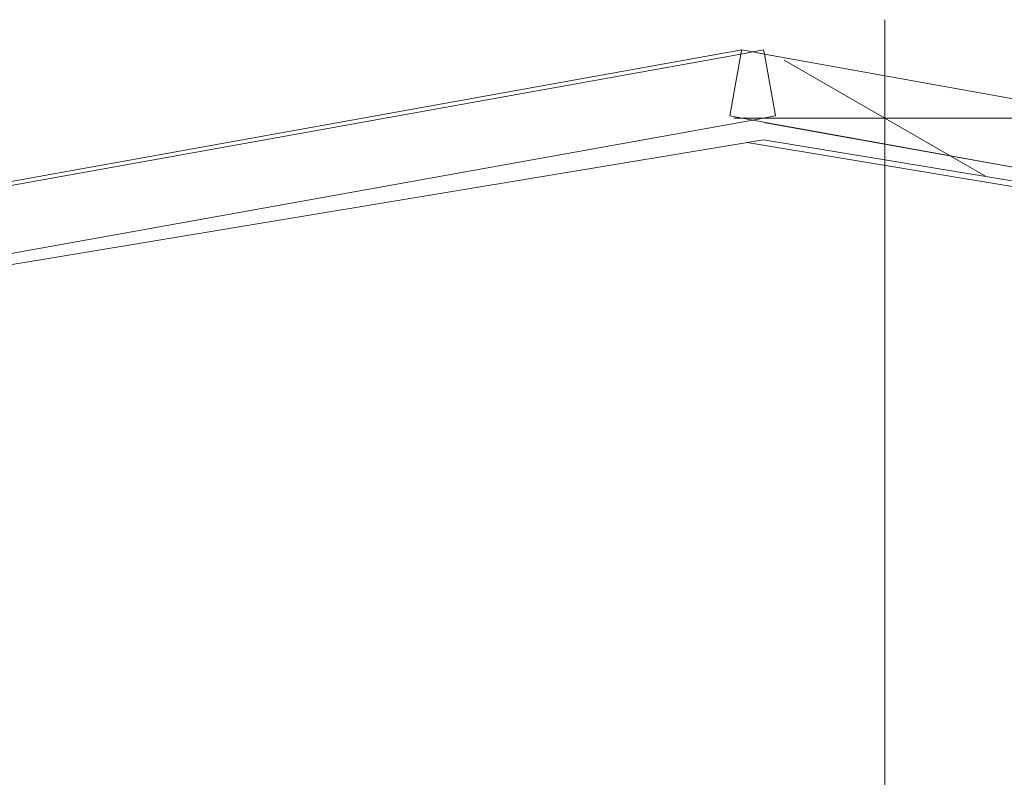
# Model space of a CAD drawing. Header units: millimetres. Extents: x 0 to 650, y -1 to 707.
# Tile 111 of 256: x 476 to 491, y 354 to 366. Entities that reach past the tile are written whole.
import ezdxf
from ezdxf.xclip import XClip

# ---------------------------------------------------------------- set-up
doc = ezdxf.new("R2010")
doc.units = ezdxf.units.MM
doc.header["$MEASUREMENT"] = 0
doc.header["$XCLIPFRAME"] = 0
doc.linetypes.add('Wipeout_Contour', pattern=[1000, 0, -1000])
for name, color, linetype in [('Cobertura.ARQ', 7, 'Continuous'), ('Cotas - Geral.2D', 7, 'Continuous'), ('Vigas.ARQ', 7, 'Continuous')]:
    doc.layers.add(name, color=color, linetype=linetype)

# ---------------------------------------------------------------- blocks, each defined once
blk = doc.blocks.new('Desenho_2_2', base_point=(960.574, 336.178))
at = {"color": 254, "linetype": 'Wipeout_Contour', "lineweight": 0, "ltscale": 1827.065573}
blk.add_wipeout([(487.226, 365.164), (487.215, 365.103), (487.39, 365.134)], dxfattribs=at).dxf.layer = 'Cobertura.ARQ'
at = {"color": 254, "linetype": 'Wipeout_Contour', "lineweight": 0, "ltscale": 3080.283324}
blk.add_wipeout([(487.73, 364.18), (487.39, 364.118), (512.954, 359.517), (513.132, 360.501), (487.564, 365.103)], dxfattribs=at).dxf.layer = 'Cobertura.ARQ'
at = {"color": 254, "linetype": 'Wipeout_Contour', "lineweight": 0, "ltscale": 2464.131903}
blk.add_wipeout([(487.308, 363.784), (512.016, 359.686), (506.259, 360.722), (487.553, 363.825)], dxfattribs=at).dxf.layer = 'Vigas.ARQ'
at = {"color": 254, "linetype": 'Wipeout_Contour', "lineweight": 0, "ltscale": 1839.112576}
blk.add_wipeout([(487.553, 363.825), (506.259, 360.722), (487.553, 364.089)], dxfattribs=at).dxf.layer = 'Vigas.ARQ'
at = {"layer": 'Cotas - Geral.2D', "color": 7, "linetype": 'Continuous', "lineweight": 0}
for p, q in [((489.36, 364.148), (489.36, 365.615)), ((490.86, 363.282), (487.86, 365.014)), ((489.36, 336.178), (489.36, 364.148))]:
    blk.add_line(p, q, dxfattribs=at)
at = {"color": 254, "linetype": 'Wipeout_Contour', "lineweight": 0, "ltscale": 2412.817603}
blk.add_wipeout([(487.39, 364.118), (464.674, 360.03), (487.553, 363.825), (487.553, 364.089)], dxfattribs=at).dxf.layer = 'Vigas.ARQ'
at = {"color": 254, "linetype": 'Wipeout_Contour', "lineweight": 0, "ltscale": 2388.825617}
blk.add_wipeout([(487.553, 365.164), (461.648, 360.501), (461.825, 359.517), (487.73, 364.18)], dxfattribs=at).dxf.layer = 'Cobertura.ARQ'
at = {"layer": 'Cobertura.ARQ', "color": 7, "linetype": 'Continuous', "lineweight": 0}
for p, q in [((487.39, 365.134), (487.553, 365.164)), ((487.39, 365.134), (487.564, 365.103)), ((487.564, 365.103), (487.553, 365.164)), ((487.564, 365.103), (513.132, 360.501)), ((487.73, 364.18), (487.564, 365.103)), ((487.39, 364.118), (487.73, 364.18)), ((487.39, 364.118), (512.954, 359.517))]:
    blk.add_line(p, q, dxfattribs=at)
at = {"layer": 'Vigas.ARQ', "color": 8, "linetype": 'Continuous', "lineweight": 0}
for p, q in [((487.308, 363.784), (512.016, 359.686)), ((487.553, 363.825), (506.259, 360.722))]:
    blk.add_line(p, q, dxfattribs=at)
at = {"color": 254, "linetype": 'Wipeout_Contour', "lineweight": 0, "ltscale": 2394.030757}
blk.add_wipeout([(487.226, 365.164), (462.266, 360.671), (466.44, 361.364), (487.215, 365.103)], dxfattribs=at).dxf.layer = 'Cobertura.ARQ'
at = {"layer": 'Cobertura.ARQ', "color": 7, "linetype": 'Continuous', "lineweight": 0}
for p, q in [((461.648, 360.501), (487.215, 365.103)), ((462.266, 360.671), (487.226, 365.164)), ((487.049, 364.18), (487.215, 365.103)), ((487.215, 365.103), (487.226, 365.164)), ((487.215, 365.103), (487.39, 365.134)), ((487.226, 365.164), (487.39, 365.134)), ((461.825, 359.517), (487.39, 364.118)), ((487.049, 364.18), (487.39, 364.118))]:
    blk.add_line(p, q, dxfattribs=at)
at = {"layer": 'Cotas - Geral.2D', "color": 7, "linetype": 'Continuous', "lineweight": 0}
blk.add_line((491.61, 364.148), (487.11, 364.148), dxfattribs=at)
at = {"layer": 'Vigas.ARQ', "color": 8, "linetype": 'Continuous', "lineweight": 0}
blk.add_line((487.553, 363.825), (464.674, 360.03), dxfattribs=at)

msp = doc.modelspace()

# ---------------------------------------------------------------- block references
at = {"color": 7, "linetype": 'Continuous', "lineweight": 0}
ref = msp.add_blockref('Desenho_2_2', (960.574, 336.178), dxfattribs=at)
XClip(ref).set_block_clipping_path([(351.923237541, 325.8360772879), (633.5139366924, 392.5007536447)])

doc.saveas('drawing.dxf')
